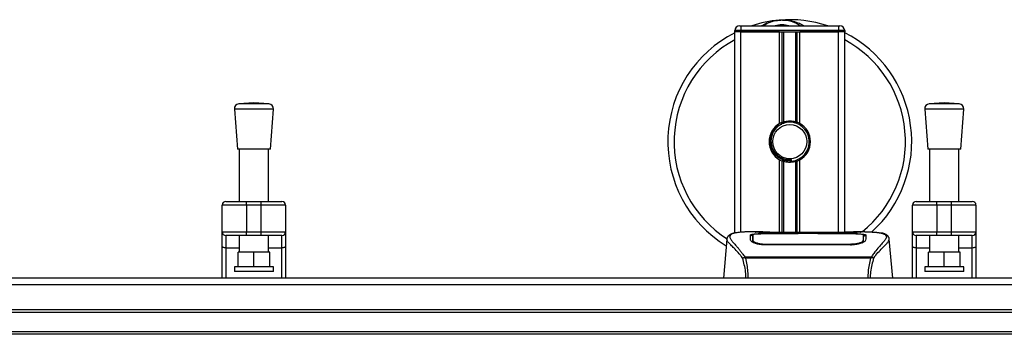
# Model space of a CAD drawing. Header units: millimetres. Extents: x 0 to 420, y 0 to 297.
# Tile 8 of 80: x 140.39 to 160.57, y 133.2 to 139.65. Entities that reach past the tile are written whole.
import ezdxf

# ---------------------------------------------------------------- set-up
doc = ezdxf.new("R2010")
doc.units = ezdxf.units.MM

msp = doc.modelspace()

# ---------------------------------------------------------------- linework, layer by layer
at = {"color": 7, "linetype": 'Continuous', "lineweight": 25}
for p, q in [((155.15152, 139.52785), (155.17652, 139.52785)), ((155.17652, 139.52785), (155.17652, 139.42785)), ((155.17652, 139.52785), (157.17652, 139.52785)), ((157.17652, 139.52785), (157.20152, 139.52785)), ((157.17652, 139.52785), (157.17652, 139.42785)), ((155.17652, 139.42785), (155.05152, 139.42785)), ((155.05152, 139.40285), (155.05152, 139.42785)), ((155.05152, 135.27431), (155.05152, 139.40285)), ((155.17652, 139.40285), (155.05152, 139.40285)), ((155.17652, 139.40285), (155.05152, 139.40285)), ((155.17652, 139.42785), (155.17652, 139.40285)), ((157.17652, 139.42785), (155.17652, 139.42785)), ((155.96902, 139.40285), (155.17652, 139.40285)), ((155.17652, 139.40285), (157.17652, 139.40285)), ((155.17652, 135.29593), (155.17652, 139.40285)), ((155.96902, 137.52375), (155.96902, 139.40285)), ((156.02322, 137.54924), (156.02322, 139.40285)), ((156.05193, 137.55917), (156.05193, 139.40285)), ((156.30112, 137.55917), (156.30112, 139.40285)), ((156.32982, 137.54924), (156.32982, 139.40285)), ((156.38402, 137.52375), (156.38402, 139.40285)), ((157.17652, 139.40285), (156.38402, 139.40285)), ((157.30152, 139.42785), (157.17652, 139.42785)), ((157.17652, 139.40285), (157.17652, 139.42785)), ((157.30152, 139.40285), (157.17652, 139.40285)), ((157.30152, 139.40285), (157.17652, 139.40285)), ((157.17652, 135.29237), (157.17652, 139.40285)), ((157.30152, 139.42785), (157.30152, 139.40285)), ((157.30152, 135.29998), (157.30152, 139.40285)), ((145.19257, 137.94925), (144.88468, 137.92576)), ((145.50047, 137.92576), (144.88468, 137.92576)), ((145.50047, 137.92576), (145.19257, 137.94925)), ((159.34257, 137.94925), (159.03468, 137.92576)), ((159.65047, 137.92576), (159.03468, 137.92576)), ((159.65047, 137.92576), (159.34257, 137.94925)), ((144.79257, 137.81844), (144.85507, 136.99925)), ((145.59257, 137.81844), (144.79257, 137.81844)), ((145.53007, 136.99925), (145.59257, 137.81844)), ((158.94257, 137.81844), (159.00507, 136.99925)), ((159.74257, 137.81844), (158.94257, 137.81844)), ((159.68007, 136.99925), (159.74257, 137.81844)), ((145.53007, 136.99925), (144.85507, 136.99925)), ((144.89257, 136.99925), (144.89257, 135.92785)), ((145.49257, 135.92785), (145.49257, 136.99925)), ((159.68007, 136.99925), (159.00507, 136.99925)), ((159.04257, 136.99925), (159.04257, 135.92785)), ((159.64257, 135.92785), (159.64257, 136.99925)), ((155.96902, 135.29086), (155.96902, 136.78195)), ((156.02322, 135.28983), (156.02322, 136.75646)), ((156.05193, 135.28944), (156.05193, 136.74652)), ((156.21121, 136.75435), (156.20846, 136.78593)), ((156.30112, 135.28931), (156.30112, 136.74652)), ((156.32982, 135.28931), (156.32982, 136.75646)), ((156.38402, 135.28931), (156.38402, 136.78195)), ((145.04257, 135.85285), (144.54257, 135.85285)), ((144.54257, 135.30285), (144.54257, 135.85285)), ((144.61757, 135.92785), (145.04257, 135.92785)), ((145.04257, 135.85285), (145.04257, 135.92785)), ((145.04257, 135.92785), (145.34257, 135.92785)), ((145.04257, 135.85285), (145.04257, 135.30285)), ((145.34257, 135.85285), (145.04257, 135.85285)), ((145.34257, 135.85285), (145.34257, 135.92785)), ((145.34257, 135.92785), (145.76757, 135.92785)), ((145.84257, 135.85285), (145.34257, 135.85285)), ((145.34257, 135.30285), (145.34257, 135.85285)), ((145.84257, 135.85285), (145.84257, 135.30285)), ((158.69257, 135.30285), (158.69257, 135.85285)), ((159.19257, 135.85285), (158.69257, 135.85285)), ((158.76757, 135.92785), (159.19257, 135.92785)), ((159.19257, 135.85285), (159.19257, 135.92785)), ((159.19257, 135.92785), (159.49257, 135.92785)), ((159.19257, 135.85285), (159.19257, 135.30285)), ((159.49257, 135.85285), (159.19257, 135.85285)), ((159.49257, 135.85285), (159.49257, 135.92785)), ((159.49257, 135.92785), (159.91757, 135.92785)), ((159.99257, 135.85285), (159.49257, 135.85285)), ((159.49257, 135.30285), (159.49257, 135.85285)), ((159.99257, 135.85285), (159.99257, 135.30285)), ((144.54257, 135.30285), (145.04257, 135.30285)), ((144.54257, 135.01501), (144.54257, 135.30285)), ((145.04257, 135.22785), (144.61757, 135.22785)), ((144.61757, 135.22785), (144.61757, 134.97199)), ((144.89257, 135.22785), (144.89257, 134.88837)), ((145.04257, 135.30285), (145.34257, 135.30285)), ((145.04257, 135.22785), (145.04257, 135.30285)), ((145.34257, 135.22785), (145.04257, 135.22785)), ((145.34257, 135.30285), (145.84257, 135.30285)), ((145.34257, 135.22785), (145.34257, 135.30285)), ((145.76757, 135.22785), (145.34257, 135.22785)), ((145.49257, 134.88837), (145.49257, 135.22785)), ((145.76757, 134.97199), (145.76757, 135.22785)), ((145.84257, 135.30285), (145.84257, 135.01501)), ((155.62401, 135.30285), (155.39058, 135.30285)), ((156.35148, 135.26295), (155.66828, 135.26304)), ((155.67652, 135.26701), (156.32652, 135.26701)), ((155.67652, 135.26304), (155.67652, 135.26701)), ((157.30177, 135.28931), (155.80127, 135.28931)), ((157.30174, 135.28927), (155.80131, 135.28927)), ((156.32652, 135.2761), (156.77652, 135.2761)), ((156.32652, 135.2761), (156.32652, 135.26701)), ((156.32652, 135.26701), (156.32652, 135.26295)), ((156.35148, 135.26295), (156.35148, 135.27248)), ((156.75148, 135.27248), (156.35148, 135.27248)), ((156.75148, 135.26295), (156.75148, 135.27248)), ((156.75148, 135.27248), (156.75148, 135.26295)), ((156.77652, 135.2761), (156.77652, 135.26701)), ((156.77652, 135.26701), (157.42652, 135.26701)), ((156.77652, 135.26701), (156.77652, 135.26295)), ((157.42652, 135.26304), (157.42652, 135.26701)), ((157.71262, 135.30285), (157.48343, 135.30285)), ((157.62599, 135.29973), (157.61662, 135.29874)), ((157.68547, 135.15466), (157.68496, 135.23962)), ((158.69257, 135.30285), (159.19257, 135.30285)), ((158.69257, 135.01501), (158.69257, 135.30285)), ((159.19257, 135.22785), (158.76757, 135.22785)), ((158.76757, 135.22785), (158.76757, 134.97199)), ((159.04257, 135.22785), (159.04257, 134.88837)), ((159.19257, 135.30285), (159.49257, 135.30285)), ((159.19257, 135.22785), (159.19257, 135.30285)), ((159.49257, 135.22785), (159.19257, 135.22785)), ((159.49257, 135.30285), (159.99257, 135.30285)), ((159.49257, 135.22785), (159.49257, 135.30285)), ((159.91757, 135.22785), (159.49257, 135.22785)), ((159.64257, 134.88837), (159.64257, 135.22785)), ((159.91757, 134.97199), (159.91757, 135.22785)), ((159.99257, 135.30285), (159.99257, 135.01501)), ((144.54257, 134.35285), (144.54257, 135.01501)), ((145.84257, 135.01501), (145.84257, 134.35285)), ((154.8871, 135.15602), (154.81683, 134.35285)), ((154.88699, 135.15405), (154.88798, 135.15594)), ((155.41759, 135.15621), (155.41755, 135.14964)), ((155.67084, 135.0535), (155.67036, 135.03464)), ((157.42652, 135.03422), (155.67652, 135.03422)), ((157.4259, 135.05348), (157.42607, 135.05348)), ((157.68305, 135.13129), (157.6839, 135.09725)), ((157.68569, 135.11903), (157.68546, 135.15466)), ((158.21605, 135.15405), (158.21507, 135.15594)), ((158.28621, 134.35285), (158.21594, 135.15602)), ((158.69257, 134.35285), (158.69257, 135.01501)), ((159.99257, 135.01501), (159.99257, 134.35285)), ((144.89257, 134.97199), (144.61757, 134.97199)), ((144.61757, 134.97199), (144.61757, 134.35285)), ((144.86757, 134.58837), (144.86757, 134.88837)), ((145.19257, 134.88837), (144.86757, 134.88837)), ((145.19257, 134.58837), (145.19257, 134.88837)), ((145.51757, 134.88837), (145.19257, 134.88837)), ((145.76757, 134.97199), (145.49257, 134.97199)), ((145.51757, 134.58837), (145.51757, 134.88837)), ((145.76757, 134.35285), (145.76757, 134.97199)), ((159.04257, 134.97199), (158.76757, 134.97199)), ((158.76757, 134.97199), (158.76757, 134.35285)), ((159.01757, 134.58837), (159.01757, 134.88837)), ((159.34257, 134.88837), (159.01757, 134.88837)), ((159.34257, 134.58837), (159.34257, 134.88837)), ((159.66757, 134.88837), (159.34257, 134.88837)), ((159.91757, 134.97199), (159.64257, 134.97199)), ((159.66757, 134.58837), (159.66757, 134.88837)), ((159.91757, 134.35285), (159.91757, 134.97199)), ((155.24779, 134.77824), (155.25328, 134.79119)), ((155.25328, 134.79119), (157.85041, 134.79119)), ((157.83723, 134.76318), (155.26575, 134.76318)), ((157.85041, 134.79119), (157.85513, 134.77843)), ((144.79257, 134.58837), (144.79257, 134.48837)), ((145.59257, 134.58837), (144.79257, 134.58837)), ((145.59257, 134.48837), (144.79257, 134.48837)), ((145.59257, 134.48837), (145.59257, 134.58837)), ((158.94257, 134.58837), (158.94257, 134.48837)), ((159.74257, 134.58837), (158.94257, 134.58837)), ((159.74257, 134.48837), (158.94257, 134.48837)), ((159.74257, 134.48837), (159.74257, 134.58837)), ((171.90152, 134.35285), (129.40152, 134.35285)), ((171.90152, 134.21592), (129.40152, 134.21592)), ((171.90152, 133.70285), (129.40152, 133.70285)), ((171.90152, 133.65285), (129.40152, 133.65285)), ((171.90152, 133.25285), (129.40152, 133.25285)), ((171.90152, 133.20285), (129.40152, 133.20285))]:
    msp.add_line(p, q, dxfattribs=at)
at = {"color": 7, "linetype": 'Continuous', "lineweight": 25, "flags": 128}
for points in [[(157.43478, 135.26304), (157.10417, 135.26298), (156.75148, 135.26295)], [(144.61757, 134.97199), (144.60294, 134.97282), (144.58887, 134.97527), (144.5759, 134.97924), (144.56454, 134.98459), (144.55521, 134.99111), (144.54828, 134.99855), (144.54401, 135.00662), (144.54257, 135.01501)], [(145.84257, 135.01501), (145.84113, 135.00662), (145.83686, 134.99855), (145.82993, 134.99111), (145.82061, 134.98459), (145.80924, 134.97924), (145.79627, 134.97527), (145.7822, 134.97282), (145.76757, 134.97199)], [(157.43221, 135.0535), (157.42652, 135.05348), (157.42607, 135.05348)], [(158.76757, 134.97199), (158.75294, 134.97282), (158.73887, 134.97527), (158.7259, 134.97924), (158.71454, 134.98459), (158.70521, 134.99111), (158.69828, 134.99855), (158.69401, 135.00662), (158.69257, 135.01501)], [(159.99257, 135.01501), (159.99113, 135.00662), (159.98686, 134.99855), (159.97993, 134.99111), (159.97061, 134.98459), (159.95924, 134.97924), (159.94627, 134.97527), (159.9322, 134.97282), (159.91757, 134.97199)]]:
    msp.add_lwpolyline(points, dxfattribs=at)
at = {"color": 7, "linetype": 'Continuous', "lineweight": 25}
msp.add_circle((156.17652, 137.15285), 0.35, dxfattribs=at)
for centre, radius, start, end in [((156.17652, 137.15285), 2.5, 71.805128, 94.974241), ((155.15152, 139.42785), 0.1, 90, 180), ((156.17652, 137.15285), 2.5, 94.974241, 108.194872), ((156.01611, 138.99588), 0.65, 54.926098, 125.073902), ((156.01611, 138.99588), 0.55, 75.287788, 104.712212), ((157.20152, 139.42785), 0.1, 0, 90), ((156.17652, 137.15285), 2.5, 116.743684, 238.568011), ((156.17652, 137.15285), 2.5, 312.097725, 63.256316), ((156.17652, 137.15285), 2.37112, 118.324088, 237.381018), ((156.17652, 137.15285), 2.37112, 308.719243, 61.675912), ((144.89228, 137.82605), 0.1, 94.362914, 184.362914), ((145.49286, 137.82605), 0.1, 355.637086, 85.637086), ((159.04228, 137.82605), 0.1, 94.362914, 184.362914), ((159.64286, 137.82605), 0.1, 355.637086, 85.637086), ((156.17652, 137.15285), 0.425, 119.224658, 240.775342), ((156.17652, 137.15285), 0.425, 111.143405, 119.224658), ((156.17652, 137.15285), 0.4, 274.974241, 94.974241), ((156.17652, 137.15285), 0.425, 60.775342, 68.856595), ((156.17652, 137.15285), 0.425, 299.224658, 60.775342), ((156.17652, 137.15285), 0.425, 240.775342, 248.856595), ((156.17652, 137.15285), 0.425, 291.143405, 299.224658), ((144.61757, 135.85285), 0.075, 90, 180), ((145.76757, 135.85285), 0.075, 0, 90), ((158.76757, 135.85285), 0.075, 90, 180), ((159.91757, 135.85285), 0.075, 0, 90), ((144.61757, 135.30285), 0.075, 180, 270), ((145.76757, 135.30285), 0.075, 270, 0), ((158.76757, 135.30285), 0.075, 180, 270), ((159.91757, 135.30285), 0.075, 270, 0)]:
    msp.add_arc(centre, radius, start, end, dxfattribs=at)
for points, knots in [([(155.59686, 139.52785), (155.60093, 139.53053), (155.66736, 139.57429), (155.78976, 139.61689), (155.90994, 139.63907), (155.95933, 139.6434), (155.95975, 139.64343)], [0, 0, 0, 0, 0.03729849, 0.60902041, 0.99664446, 1, 1, 1, 1]), ([(155.95975, 139.64343), (155.96018, 139.64347), (155.9716, 139.64447), (155.9831, 139.64403), (155.99418, 139.64359)], [0, 0, 0, 0, 0.03710938, 1, 1, 1, 1]), ([(156.02839, 139.64365), (156.05515, 139.64435), (156.1545, 139.64694), (156.28833, 139.61373), (156.4077, 139.56644), (156.45431, 139.53742), (156.46969, 139.52785)], [0, 0, 0, 0, 0.17638047, 0.65495508, 0.88614908, 1, 1, 1, 1]), ([(156.21121, 136.75435), (156.16235, 136.7553), (156.0632, 136.75722), (155.92934, 136.82739), (155.83606, 136.92953), (155.78513, 137.04612), (155.77096, 137.16273), (155.79275, 137.29134), (155.86412, 137.41386), (155.94789, 137.49603), (156.00562, 137.51183), (156.01283, 137.5138)], [0, 0, 0, 0, 0.129957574, 0.263727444, 0.392634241, 0.495346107, 0.600795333, 0.704530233, 0.839477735, 0.979978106, 1, 1, 1, 1]), ([(156.14184, 137.55134), (156.0982, 137.54214), (156.01091, 137.52375), (155.90095, 137.44315), (155.82258, 137.33373), (155.78586, 137.20451), (155.79477, 137.072), (155.84649, 136.95101), (155.93499, 136.85481), (156.04949, 136.79514), (156.14526, 136.78057), (156.1977, 136.78502), (156.20846, 136.78593)], [0, 0, 0, 0, 0.11029899, 0.22059797, 0.33089694, 0.4412694, 0.54893858, 0.65628707, 0.76369695, 0.86864917, 0.97304725, 1, 1, 1, 1]), ([(156.02322, 137.54924), (156.02425, 137.54963), (156.02737, 137.55083), (156.03392, 137.55324), (156.04263, 137.55624), (156.04877, 137.5582), (156.0517, 137.55911), (156.05193, 137.55917)], [0, 0, 0, 0, 0.13279182, 0.40328924, 0.68794599, 0.97624213, 1, 1, 1, 1]), ([(156.05193, 137.55917), (156.06373, 137.56247), (156.10383, 137.57369), (156.17735, 137.58091), (156.25117, 137.57302), (156.2882, 137.56275), (156.30112, 137.55917)], [0, 0, 0, 0, 0.15316231, 0.52061175, 0.83276392, 1, 1, 1, 1]), ([(156.30112, 137.55917), (156.30262, 137.55871), (156.30675, 137.55743), (156.31422, 137.55496), (156.32285, 137.5519), (156.3275, 137.55013), (156.32982, 137.54924)], [0, 0, 0, 0, 0.15557258, 0.42978375, 0.7145238, 1, 1, 1, 1]), ([(156.05193, 136.74652), (156.05129, 136.74672), (156.04808, 136.74771), (156.04167, 136.74978), (156.03302, 136.75277), (156.02683, 136.75507), (156.02393, 136.75619), (156.02322, 136.75646)], [0, 0, 0, 0, 0.06768855, 0.33799524, 0.61961326, 0.90796392, 1, 1, 1, 1]), ([(156.30112, 136.74652), (156.27591, 136.74016), (156.22466, 136.72721), (156.13951, 136.72687), (156.08245, 136.73744), (156.05563, 136.74542), (156.05193, 136.74652)], [0, 0, 0, 0, 0.31763159, 0.64587204, 0.9510876, 1, 1, 1, 1]), ([(156.32982, 136.75646), (156.32939, 136.75629), (156.32696, 136.75536), (156.32151, 136.75331), (156.31303, 136.75033), (156.30593, 136.74801), (156.30215, 136.74684), (156.30112, 136.74652)], [0, 0, 0, 0, 0.05704611, 0.3223495, 0.60367528, 0.89214027, 1, 1, 1, 1]), ([(155.05019, 135.27919), (155.04004, 135.27727), (155.01416, 135.27237), (154.98455, 135.26231), (154.96022, 135.25126), (154.94542, 135.24238), (154.93506, 135.23461), (154.92783, 135.2282), (154.92264, 135.22313), (154.9192, 135.21969), (154.91685, 135.21743), (154.91579, 135.21645), (154.91521, 135.21593), (154.91475, 135.21553), (154.91444, 135.21526), (154.91414, 135.215), (154.91374, 135.21466), (154.91325, 135.21426), (154.91247, 135.21363), (154.91166, 135.213), (154.91064, 135.21221), (154.9092, 135.21098), (154.90852, 135.21044), (154.90667, 135.20789), (154.90609, 135.20705), (154.90567, 135.20642), (154.90523, 135.20575), (154.90459, 135.20475), (154.90328, 135.20265), (154.90164, 135.19988), (154.89612, 135.18995), (154.8904, 135.17646), (154.88833, 135.16368), (154.88713, 135.15628)], [0, 0, 0, 0, 0.13346194, 0.34016958, 0.46160951, 0.55730778, 0.62992241, 0.68217732, 0.71692903, 0.7371149, 0.74272174, 0.74460414, 0.7459796, 0.74651976, 0.74699289, 0.74743167, 0.74787155, 0.74886374, 0.75011647, 0.75397334, 0.75908593, 0.76862625, 0.78821087, 0.79094759, 0.79197558, 0.79286909, 0.79373558, 0.79468443, 0.7971036, 0.8047367, 0.8162438, 0.89371675, 1, 1, 1, 1]), ([(155.06701, 135.28157), (155.05721, 135.27956), (155.03629, 135.27526), (154.99879, 135.26353), (154.96165, 135.24413), (154.94197, 135.21073), (154.95105, 135.17411), (154.97267, 135.1399), (154.99195, 135.11473), (155.0168, 135.08533), (155.04617, 135.05235), (155.08085, 135.0138), (155.11924, 134.96953), (155.16099, 134.91802), (155.20613, 134.86001), (155.23679, 134.81526), (155.25328, 134.79119)], [0, 0, 0, 0, 0.06157012, 0.13151171, 0.27071941, 0.40337504, 0.53510625, 0.58328098, 0.63315897, 0.68442904, 0.73675836, 0.78384784, 0.83893216, 0.89157329, 0.94168727, 1, 1, 1, 1]), ([(155.39058, 135.3028), (155.38796, 135.30282), (155.37822, 135.30288), (155.35931, 135.30278), (155.33618, 135.30262), (155.31321, 135.30229), (155.29042, 135.30181), (155.26651, 135.30111), (155.24054, 135.30007), (155.20894, 135.29841), (155.17535, 135.29602), (155.14058, 135.29273), (155.10715, 135.28862), (155.08243, 135.28506), (155.06946, 135.28213), (155.06701, 135.28157)], [0, 0, 0, 0, 0.02762691, 0.10239616, 0.17945658, 0.24994161, 0.31702439, 0.38965422, 0.46782264, 0.55148696, 0.67182448, 0.76737343, 0.86398611, 0.97427426, 1, 1, 1, 1]), ([(155.36881, 135.23906), (155.37211, 135.24275), (155.37872, 135.25013), (155.43172, 135.25833), (155.50992, 135.26392), (155.59657, 135.26663), (155.65379, 135.2669), (155.67652, 135.26701)], [0, 0, 0, 0, 0.21521677, 0.43046232, 0.64509935, 0.85904026, 1, 1, 1, 1]), ([(155.37152, 135.13541), (155.37094, 135.15775), (155.37005, 135.19131), (155.36928, 135.22105), (155.36897, 135.23305), (155.36881, 135.23906)], [0, 0, 0, 0, 0.49858361, 0.74918971, 1, 1, 1, 1]), ([(155.42336, 135.23103), (155.42095, 135.23081), (155.39523, 135.22846), (155.37527, 135.22259), (155.37083, 135.2164), (155.36903, 135.2139)], [0, 0, 0, 0, 0.05806788, 0.61890898, 1, 1, 1, 1]), ([(155.41811, 135.23962), (155.41811, 135.23939), (155.41795, 135.21159), (155.41776, 135.18378), (155.41757, 135.15621)], [0, 0, 0, 0, 0.00827271, 1, 1, 1, 1]), ([(155.41811, 135.23955), (155.41795, 135.21309), (155.41778, 135.18531), (155.4176, 135.15753), (155.41759, 135.15621)], [0, 0, 0, 0, 0.95264015, 1, 1, 1, 1]), ([(155.66828, 135.26304), (155.64026, 135.26283), (155.58424, 135.26241), (155.50953, 135.25896), (155.45297, 135.25347), (155.42247, 135.24673), (155.41937, 135.24163), (155.41811, 135.23955)], [0, 0, 0, 0, 0.21287602, 0.42573624, 0.63903454, 0.85331242, 1, 1, 1, 1]), ([(155.41999, 135.13129), (155.41997, 135.13264), (155.41954, 135.15747), (155.41899, 135.18864), (155.41845, 135.21949), (155.41822, 135.23313), (155.41811, 135.23937), (155.41811, 135.23955)], [0, 0, 0, 0, 0.02546624, 0.4713629, 0.73178735, 0.99246436, 1, 1, 1, 1]), ([(155.80131, 135.28927), (155.78438, 135.2893), (155.72975, 135.2894), (155.64025, 135.29052), (155.54893, 135.29284), (155.4868, 135.29552), (155.4576, 135.298), (155.47057, 135.29915), (155.47706, 135.29973)], [0, 0, 0, 0, 0.08215471, 0.26513997, 0.44867114, 0.63249904, 0.81630092, 1, 1, 1, 1]), ([(155.50733, 135.29481), (155.49848, 135.29525), (155.48425, 135.29595), (155.47517, 135.29696), (155.47607, 135.29679), (155.4763, 135.29675)], [0, 0, 0, 0, 0.55060159, 0.88501525, 1, 1, 1, 1]), ([(155.47706, 135.29973), (155.53112, 135.30117), (155.62095, 135.30357), (155.75819, 135.30183), (155.849, 135.29874), (155.90199, 135.29397), (155.91259, 135.29302)], [0, 0, 0, 0, 0.30152184, 0.50104725, 0.90023015, 1, 1, 1, 1]), ([(155.49621, 135.29545), (155.49596, 135.29559), (155.49294, 135.2973), (155.48644, 135.29904), (155.48018, 135.2995), (155.47706, 135.29973)], [0, 0, 0, 0, 0.04443315, 0.52221653, 1, 1, 1, 1]), ([(155.80131, 135.28932), (155.77932, 135.28936), (155.7333, 135.28945), (155.66606, 135.29025), (155.60278, 135.29148), (155.55033, 135.293), (155.51793, 135.29419), (155.50823, 135.29476), (155.50733, 135.29481)], [0, 0, 0, 0, 0.181897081, 0.380613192, 0.580938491, 0.78035725, 0.979675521, 1, 1, 1, 1]), ([(155.93134, 135.28931), (155.92833, 135.29038), (155.92227, 135.29256), (155.91583, 135.29287), (155.91259, 135.29302)], [0, 0, 0, 0, 0.49524741, 1, 1, 1, 1]), ([(157.19046, 135.29302), (157.18721, 135.29286), (157.18078, 135.29256), (157.17471, 135.29038), (157.17171, 135.28931)], [0, 0, 0, 0, 0.50476564, 1, 1, 1, 1]), ([(157.19046, 135.29302), (157.22383, 135.29562), (157.27928, 135.29993), (157.40376, 135.30276), (157.51611, 135.30429), (157.60766, 135.30049), (157.62599, 135.29973)], [0, 0, 0, 0, 0.301437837, 0.500953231, 0.900140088, 1, 1, 1, 1]), ([(157.61479, 135.29595), (157.60662, 135.2954), (157.58599, 135.29402), (157.51459, 135.29171), (157.41518, 135.28969), (157.33954, 135.28941), (157.30174, 135.28927)], [0, 0, 0, 0, 0.17981299, 0.45378319, 0.72700373, 1, 1, 1, 1]), ([(157.42652, 135.26701), (157.46104, 135.26677), (157.53008, 135.26628), (157.62214, 135.26233), (157.6917, 135.25588), (157.72901, 135.24781), (157.73273, 135.24158), (157.73424, 135.23906)], [0, 0, 0, 0, 0.21341182, 0.42681727, 0.64048529, 0.85457431, 1, 1, 1, 1]), ([(157.68494, 135.23955), (157.68221, 135.24258), (157.67676, 135.24864), (157.6334, 135.25556), (157.56953, 135.26037), (157.49919, 135.26272), (157.45295, 135.26295), (157.43478, 135.26304)], [0, 0, 0, 0, 0.21612272, 0.43228358, 0.64748247, 0.86145988, 1, 1, 1, 1]), ([(157.62599, 135.29973), (157.62969, 135.29948), (157.64144, 135.29868), (157.64146, 135.2974), (157.62023, 135.29625), (157.61479, 135.29595)], [0, 0, 0, 0, 0.25540478, 0.808946, 1, 1, 1, 1]), ([(157.62769, 135.29691), (157.6277, 135.29691), (157.62845, 135.29704), (157.62501, 135.29651), (157.61846, 135.2961), (157.61479, 135.29587)], [0, 0, 0, 0, 0.00626083, 0.44327513, 1, 1, 1, 1]), ([(157.73402, 135.2139), (157.73159, 135.21768), (157.7275, 135.22403), (157.69568, 135.2284), (157.68279, 135.23017)], [0, 0, 0, 0, 0.594751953, 1, 1, 1, 1]), ([(157.68494, 135.23955), (157.68493, 135.23937), (157.68475, 135.22874), (157.68441, 135.20911), (157.68378, 135.17291), (157.68333, 135.14763), (157.68308, 135.13264), (157.68305, 135.13129)], [0, 0, 0, 0, 0.0075194, 0.45666513, 0.71535566, 0.97452521, 1, 1, 1, 1]), ([(157.68546, 135.15466), (157.68545, 135.15593), (157.68536, 135.17001), (157.68518, 135.19831), (157.68502, 135.22533), (157.68494, 135.23955)], [0, 0, 0, 0, 0.04480435, 0.49764008, 1, 1, 1, 1]), ([(157.71262, 135.30281), (157.7175, 135.30282), (157.74538, 135.30289), (157.80472, 135.30233), (157.86901, 135.30004), (157.9167, 135.29682), (157.94077, 135.2948), (157.96341, 135.29254), (157.98302, 135.29025), (158.00232, 135.28765), (158.01943, 135.28489), (158.03245, 135.28259), (158.03889, 135.28119), (158.03969, 135.28101)], [0, 0, 0, 0, 0.04881498, 0.27892257, 0.54515535, 0.62717383, 0.69834333, 0.75858144, 0.82840444, 0.87364995, 0.93389274, 0.99178224, 1, 1, 1, 1]), ([(157.73424, 135.23906), (157.73408, 135.23308), (157.73369, 135.21812), (157.73288, 135.18719), (157.73198, 135.15269), (157.73152, 135.13541)], [0, 0, 0, 0, 0.249392, 0.62414375, 1, 1, 1, 1]), ([(158.03969, 135.28101), (158.04435, 135.28004), (158.05425, 135.27796), (158.06832, 135.27439), (158.08182, 135.27046), (158.10422, 135.26284), (158.13048, 135.25008), (158.15288, 135.22791), (158.15898, 135.19974), (158.14683, 135.16297), (158.11304, 135.11568), (158.05843, 135.05403), (157.98445, 134.97143), (157.91954, 134.89054), (157.87445, 134.82747), (157.85824, 134.80302), (157.85041, 134.79119)], [0, 0, 0, 0, 0.02969414, 0.063055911, 0.094927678, 0.125315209, 0.232058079, 0.329603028, 0.433276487, 0.532024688, 0.630767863, 0.735070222, 0.83793216, 0.941375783, 0.971650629, 1, 1, 1, 1]), ([(158.21592, 135.15628), (158.21472, 135.16368), (158.21264, 135.17646), (158.20692, 135.18995), (158.2014, 135.19989), (158.19977, 135.20265), (158.19846, 135.20475), (158.19781, 135.20575), (158.19737, 135.20642), (158.19695, 135.20705), (158.19638, 135.20789), (158.19453, 135.21044), (158.1938, 135.21102), (158.19213, 135.21243), (158.19093, 135.21334), (158.18979, 135.21426), (158.18931, 135.21465), (158.18891, 135.21499), (158.18861, 135.21525), (158.1883, 135.21552), (158.18784, 135.21592), (158.18708, 135.21661), (158.18611, 135.21751), (158.18376, 135.21976), (158.18043, 135.22311), (158.17522, 135.22819), (158.168, 135.2346), (158.15763, 135.24237), (158.14284, 135.25125), (158.1185, 135.26229), (158.09058, 135.2719), (158.0666, 135.27648), (158.05832, 135.27806)], [0, 0, 0, 0, 0.10895151, 0.18836403, 0.20015725, 0.20797863, 0.21045693, 0.21142904, 0.21231706, 0.21323322, 0.21428764, 0.21709508, 0.23718398, 0.24934952, 0.25616294, 0.25744907, 0.25846748, 0.25891857, 0.25936812, 0.25985246, 0.2604052, 0.2618126, 0.26492315, 0.26948017, 0.29015729, 0.32576371, 0.37931044, 0.4537257, 0.55180182, 0.67626306, 0.8881219, 1, 1, 1, 1]), ([(155.20878, 134.76521), (155.19384, 134.78506), (155.14859, 134.84517), (155.07405, 134.92793), (154.99626, 135.00646), (154.93692, 135.06506), (154.89446, 135.11633), (154.8897, 135.14035), (154.88699, 135.15405)], [0, 0, 0, 0, 0.08424716, 0.25508672, 0.42672547, 0.59796341, 0.77060237, 1, 1, 1, 1]), ([(155.67652, 135.03422), (155.64406, 135.03556), (155.5792, 135.03825), (155.49182, 135.0578), (155.42204, 135.08397), (155.37918, 135.11166), (155.37386, 135.12818), (155.37152, 135.13541)], [0, 0, 0, 0, 0.1991311, 0.39793157, 0.60588955, 0.82737965, 1, 1, 1, 1]), ([(155.41288, 135.10964), (155.41401, 135.10129), (155.41531, 135.09167), (155.43378, 135.08193), (155.43622, 135.08064)], [0, 0, 0, 0, 0.86801111, 1, 1, 1, 1]), ([(155.41754, 135.14964), (155.41748, 135.13858), (155.41736, 135.11957), (155.41713, 135.09929), (155.41704, 135.0908)], [0, 0, 0, 0, 0.58164119, 1, 1, 1, 1]), ([(155.41895, 135.08954), (155.41906, 135.09435), (155.41941, 135.10827), (155.41976, 135.12219), (155.41999, 135.13129)], [0, 0, 0, 0, 0.3458763, 1, 1, 1, 1]), ([(155.41999, 135.13129), (155.42288, 135.12376), (155.42865, 135.10868), (155.47255, 135.08517), (155.53693, 135.06589), (155.60711, 135.05513), (155.65299, 135.05395), (155.67084, 135.0535)], [0, 0, 0, 0, 0.21773223, 0.43557879, 0.65075483, 0.86407246, 1, 1, 1, 1]), ([(155.67084, 135.0535), (155.67274, 135.05349), (155.87282, 135.0529), (156.45784, 135.0536), (157.04096, 135.05353), (157.4259, 135.05348)], [0, 0, 0, 0, 0.00323915, 0.34201142, 1, 1, 1, 1]), ([(157.73152, 135.13541), (157.72765, 135.12584), (157.7199, 135.10672), (157.66334, 135.07568), (157.58103, 135.0493), (157.49578, 135.03574), (157.44342, 135.03459), (157.42652, 135.03422)], [0, 0, 0, 0, 0.2254673, 0.45085364, 0.67736923, 0.89591171, 1, 1, 1, 1]), ([(157.43221, 135.0535), (157.46026, 135.05457), (157.51637, 135.05672), (157.59118, 135.07216), (157.64774, 135.09292), (157.67834, 135.11395), (157.68168, 135.12626), (157.68305, 135.13129)], [0, 0, 0, 0, 0.2128654, 0.42572184, 0.63872248, 0.85234986, 1, 1, 1, 1]), ([(157.43294, 135.02462), (157.43293, 135.02484), (157.43269, 135.03447), (157.43245, 135.0441), (157.43221, 135.0535)], [0, 0, 0, 0, 0.02342788, 1, 1, 1, 1]), ([(157.65895, 135.07644), (157.66716, 135.08118), (157.68676, 135.09251), (157.68892, 135.10334), (157.69017, 135.10964)], [0, 0, 0, 0, 0.41900897, 1, 1, 1, 1]), ([(157.68599, 135.09155), (157.6859, 135.09968), (157.68567, 135.11973), (157.68556, 135.13844), (157.6855, 135.14956)], [0, 0, 0, 0, 0.40550496, 1, 1, 1, 1]), ([(157.89427, 134.76523), (157.90921, 134.78507), (157.95446, 134.84518), (158.029, 134.92793), (158.10678, 135.00646), (158.16613, 135.06506), (158.20859, 135.11633), (158.21334, 135.14035), (158.21605, 135.15405)], [0, 0, 0, 0, 0.0842305, 0.25507317, 0.42671503, 0.59795609, 0.7705982, 1, 1, 1, 1]), ([(155.28071, 134.35285), (155.27819, 134.39683), (155.27276, 134.49116), (155.24656, 134.62979), (155.22143, 134.72001), (155.20882, 134.76529)], [0, 0, 0, 0, 0.30321642, 0.65032187, 1, 1, 1, 1]), ([(155.20883, 134.76529), (155.21218, 134.76719), (155.21894, 134.77104), (155.23212, 134.77579), (155.2422, 134.77782), (155.2475, 134.77839), (155.2478, 134.77842)], [0, 0, 0, 0, 0.32361461, 0.65359013, 0.98086966, 1, 1, 1, 1]), ([(155.26576, 134.76318), (155.26564, 134.76327), (155.2591, 134.76796), (155.25339, 134.77315), (155.24779, 134.77824)], [0, 0, 0, 0, 0.01890165, 1, 1, 1, 1]), ([(155.26575, 134.76318), (155.27599, 134.7189), (155.29643, 134.63051), (155.31519, 134.49252), (155.31785, 134.39848), (155.31914, 134.35285)], [0, 0, 0, 0, 0.34077829, 0.68012784, 1, 1, 1, 1]), ([(157.78359, 134.35285), (157.78471, 134.39821), (157.78705, 134.49261), (157.80571, 134.63068), (157.82678, 134.71923), (157.83723, 134.76318)], [0, 0, 0, 0, 0.31788421, 0.66145049, 1, 1, 1, 1]), ([(157.89423, 134.7653), (157.88187, 134.72016), (157.85705, 134.62952), (157.83083, 134.49104), (157.8252, 134.39654), (157.82259, 134.35285)], [0, 0, 0, 0, 0.34778211, 0.69842225, 1, 1, 1, 1]), ([(157.8553, 134.77829), (157.84954, 134.77332), (157.84366, 134.76826), (157.83735, 134.76328), (157.83723, 134.76318)], [0, 0, 0, 0, 0.98124308, 1, 1, 1, 1]), ([(157.85521, 134.77843), (157.85552, 134.77839), (157.86084, 134.77783), (157.87093, 134.7758), (157.88411, 134.77105), (157.89088, 134.7672), (157.89423, 134.7653)], [0, 0, 0, 0, 0.020010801, 0.34699568, 0.676673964, 1, 1, 1, 1])]:
    msp.add_open_spline(points, degree=3, knots=knots, dxfattribs=at)

doc.saveas('drawing.dxf')
